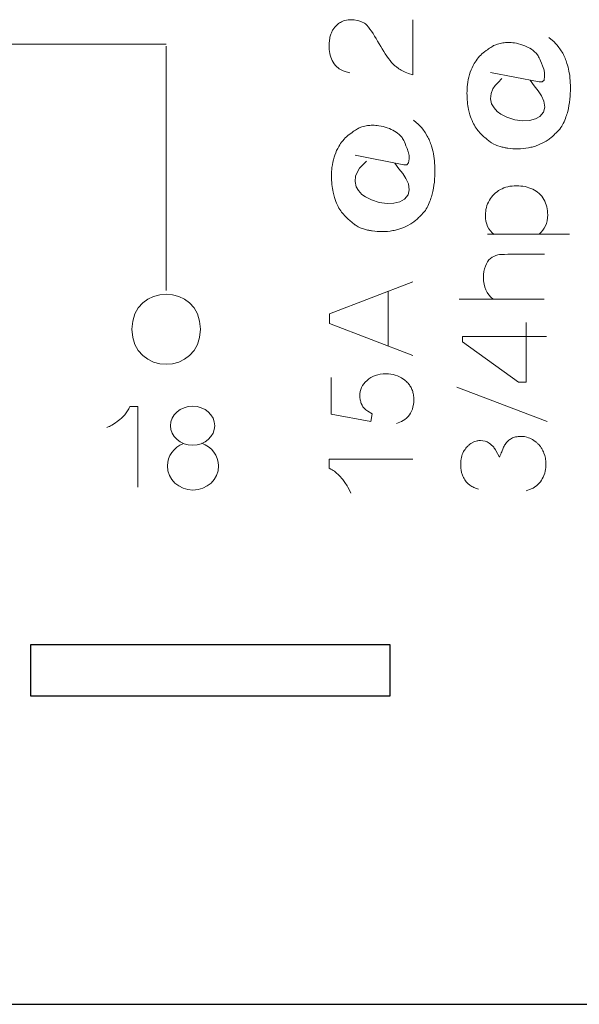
# Model space of a CAD drawing. Header units: millimetres. Extents: x 5 to 192, y 6 to 95.
# Tile 28 of 59: x 69 to 78, y 21 to 37. Entities that reach past the tile are written whole.
import ezdxf

# ---------------------------------------------------------------- set-up
doc = ezdxf.new("R2010")
doc.units = ezdxf.units.MM
doc.header["$MEASUREMENT"] = 0
doc.layers.add('Vrstva 1', color=7, linetype='Continuous')

msp = doc.modelspace()

# ---------------------------------------------------------------- linework, layer by layer
at = {"layer": 'Vrstva 1', "color": 250, "lineweight": 5}
msp.add_ellipse((71.907, 30.583), major_axis=(0.364, 0), ratio=0.884679, dxfattribs=at)
for points, knots in [([(74.496, 36.398), (74.496, 36.398), (74.433, 36.415), (74.433, 36.415), (74.433, 36.415), (74.433, 36.415), (74.387, 36.431), (74.387, 36.431), (74.387, 36.431), (74.387, 36.431), (74.365, 36.441), (74.365, 36.441), (74.365, 36.441), (74.365, 36.441), (74.343, 36.452), (74.343, 36.452), (74.343, 36.452), (74.343, 36.452), (74.322, 36.465), (74.322, 36.465), (74.322, 36.465), (74.322, 36.465), (74.302, 36.479), (74.302, 36.479), (74.302, 36.479), (74.302, 36.479), (74.281, 36.496), (74.281, 36.496), (74.281, 36.496), (74.281, 36.496), (74.258, 36.52), (74.258, 36.52), (74.258, 36.52), (74.258, 36.52), (74.238, 36.545), (74.238, 36.545), (74.238, 36.545), (74.238, 36.545), (74.22, 36.572), (74.22, 36.572), (74.22, 36.572), (74.22, 36.572), (74.205, 36.599), (74.205, 36.599), (74.205, 36.599), (74.205, 36.599), (74.192, 36.628), (74.192, 36.628), (74.192, 36.628), (74.192, 36.628), (74.181, 36.657), (74.181, 36.657), (74.181, 36.657), (74.181, 36.657), (74.172, 36.687), (74.172, 36.687), (74.172, 36.687), (74.172, 36.687), (74.165, 36.718), (74.165, 36.718), (74.165, 36.718), (74.165, 36.718), (74.16, 36.749), (74.16, 36.749), (74.16, 36.749), (74.16, 36.749), (74.156, 36.78), (74.156, 36.78), (74.156, 36.78), (74.156, 36.78), (74.154, 36.811), (74.154, 36.811), (74.154, 36.811), (74.154, 36.811), (74.154, 36.873), (74.154, 36.873), (74.154, 36.873), (74.154, 36.873), (74.159, 36.934), (74.159, 36.934), (74.159, 36.934), (74.159, 36.934), (74.164, 36.965), (74.164, 36.965), (74.164, 36.965), (74.169, 36.988), (74.175, 37.011), (74.183, 37.034), (74.183, 37.034), (74.189, 37.05), (74.196, 37.067), (74.203, 37.083), (74.203, 37.083), (74.203, 37.083), (74.212, 37.1), (74.212, 37.1), (74.212, 37.1), (74.223, 37.116), (74.233, 37.131), (74.245, 37.146), (74.245, 37.146), (74.245, 37.146), (74.27, 37.173), (74.27, 37.173), (74.27, 37.173), (74.287, 37.189), (74.304, 37.205), (74.324, 37.218), (74.324, 37.218), (74.335, 37.225), (74.346, 37.231), (74.357, 37.237), (74.357, 37.237), (74.373, 37.244), (74.389, 37.251), (74.405, 37.257), (74.405, 37.257), (74.405, 37.257), (74.439, 37.265), (74.439, 37.265), (74.439, 37.265), (74.439, 37.265), (74.466, 37.269), (74.466, 37.269), (74.466, 37.269), (74.466, 37.269), (74.492, 37.272), (74.492, 37.272), (74.492, 37.272), (74.492, 37.272), (74.517, 37.272), (74.517, 37.272), (74.517, 37.272), (74.517, 37.272), (74.568, 37.269), (74.568, 37.269), (74.568, 37.269), (74.568, 37.269), (74.618, 37.26), (74.618, 37.26), (74.618, 37.26), (74.618, 37.26), (74.644, 37.254), (74.644, 37.254), (74.644, 37.254), (74.644, 37.254), (74.685, 37.239), (74.685, 37.239), (74.685, 37.239), (74.685, 37.239), (74.737, 37.214), (74.737, 37.214), (74.737, 37.214), (74.759, 37.202), (74.771, 37.188), (74.784, 37.174), (74.784, 37.174), (74.798, 37.158), (74.811, 37.142), (74.826, 37.119), (74.826, 37.119), (74.963, 36.925), (75.092, 36.64), (75.238, 36.515), (75.238, 36.515), (75.253, 36.502), (75.269, 36.49), (75.285, 36.478), (75.285, 36.478), (75.309, 36.46), (75.335, 36.445), (75.361, 36.43), (75.361, 36.43), (75.361, 36.43), (75.409, 36.407), (75.409, 36.407), (75.409, 36.407), (75.409, 36.407), (75.46, 36.387), (75.46, 36.387), (75.46, 36.387), (75.46, 36.387), (75.532, 36.365), (75.532, 36.365), (75.532, 36.365), (75.532, 36.365), (75.532, 37.272), (75.532, 37.272)], [0, 0, 0, 0, 0.021277, 0.021277, 0.021277, 0.021277, 0.042553, 0.042553, 0.042553, 0.042553, 0.06383, 0.06383, 0.06383, 0.06383, 0.085106, 0.085106, 0.085106, 0.085106, 0.106383, 0.106383, 0.106383, 0.106383, 0.12766, 0.12766, 0.12766, 0.12766, 0.148936, 0.148936, 0.148936, 0.148936, 0.170213, 0.170213, 0.170213, 0.170213, 0.191489, 0.191489, 0.191489, 0.191489, 0.212766, 0.212766, 0.212766, 0.212766, 0.234043, 0.234043, 0.234043, 0.234043, 0.255319, 0.255319, 0.255319, 0.255319, 0.276596, 0.276596, 0.276596, 0.276596, 0.297872, 0.297872, 0.297872, 0.297872, 0.319149, 0.319149, 0.319149, 0.319149, 0.340426, 0.340426, 0.340426, 0.340426, 0.361702, 0.361702, 0.361702, 0.361702, 0.382979, 0.382979, 0.382979, 0.382979, 0.404255, 0.404255, 0.404255, 0.404255, 0.425532, 0.425532, 0.425532, 0.425532, 0.446809, 0.446809, 0.446809, 0.446809, 0.468085, 0.468085, 0.468085, 0.468085, 0.489362, 0.489362, 0.489362, 0.489362, 0.510638, 0.510638, 0.510638, 0.510638, 0.531915, 0.531915, 0.531915, 0.531915, 0.553191, 0.553191, 0.553191, 0.553191, 0.574468, 0.574468, 0.574468, 0.574468, 0.595745, 0.595745, 0.595745, 0.595745, 0.617021, 0.617021, 0.617021, 0.617021, 0.638298, 0.638298, 0.638298, 0.638298, 0.659574, 0.659574, 0.659574, 0.659574, 0.680851, 0.680851, 0.680851, 0.680851, 0.702128, 0.702128, 0.702128, 0.702128, 0.723404, 0.723404, 0.723404, 0.723404, 0.744681, 0.744681, 0.744681, 0.744681, 0.765957, 0.765957, 0.765957, 0.765957, 0.787234, 0.787234, 0.787234, 0.787234, 0.808511, 0.808511, 0.808511, 0.808511, 0.829787, 0.829787, 0.829787, 0.829787, 0.851064, 0.851064, 0.851064, 0.851064, 0.87234, 0.87234, 0.87234, 0.87234, 0.893617, 0.893617, 0.893617, 0.893617, 0.914894, 0.914894, 0.914894, 0.914894, 0.93617, 0.93617, 0.93617, 0.93617, 0.957447, 0.957447, 0.957447, 0.957447, 0.978723, 0.978723, 0.978723, 0.978723, 1, 1, 1, 1]), ([(77.774, 36.979), (77.774, 36.979), (77.859, 36.906), (77.859, 36.906), (77.859, 36.906), (77.859, 36.906), (77.883, 36.882), (77.883, 36.882), (77.883, 36.882), (77.883, 36.882), (77.906, 36.857), (77.906, 36.857), (77.906, 36.857), (77.906, 36.857), (77.928, 36.831), (77.928, 36.831), (77.928, 36.831), (77.928, 36.831), (77.967, 36.776), (77.967, 36.776), (77.967, 36.776), (77.967, 36.776), (78.002, 36.719), (78.002, 36.719), (78.002, 36.719), (78.015, 36.693), (78.027, 36.667), (78.039, 36.64), (78.039, 36.64), (78.052, 36.612), (78.061, 36.582), (78.071, 36.553), (78.071, 36.553), (78.084, 36.511), (78.094, 36.468), (78.104, 36.425), (78.104, 36.425), (78.104, 36.425), (78.116, 36.351), (78.116, 36.351), (78.116, 36.351), (78.121, 36.298), (78.125, 36.245), (78.127, 36.192), (78.127, 36.192), (78.128, 36.132), (78.127, 36.073), (78.123, 36.012), (78.123, 36.012), (78.118, 35.944), (78.107, 35.875), (78.094, 35.807), (78.094, 35.807), (78.094, 35.807), (78.077, 35.74), (78.077, 35.74), (78.077, 35.74), (78.068, 35.709), (78.057, 35.678), (78.046, 35.647), (78.046, 35.647), (78.046, 35.647), (78.022, 35.588), (78.022, 35.588), (78.022, 35.588), (78.006, 35.554), (77.99, 35.527), (77.969, 35.495), (77.969, 35.495), (77.947, 35.459), (77.916, 35.436), (77.888, 35.405), (77.888, 35.405), (77.869, 35.384), (77.849, 35.364), (77.828, 35.345), (77.828, 35.345), (77.812, 35.331), (77.795, 35.317), (77.778, 35.304), (77.778, 35.304), (77.778, 35.304), (77.73, 35.272), (77.73, 35.272), (77.73, 35.272), (77.73, 35.272), (77.671, 35.241), (77.671, 35.241), (77.671, 35.241), (77.671, 35.241), (77.612, 35.214), (77.612, 35.214), (77.612, 35.214), (77.612, 35.214), (77.552, 35.191), (77.552, 35.191), (77.552, 35.191), (77.527, 35.183), (77.503, 35.175), (77.477, 35.17), (77.477, 35.17), (77.464, 35.166), (77.449, 35.163), (77.435, 35.161), (77.435, 35.161), (77.378, 35.15), (77.32, 35.145), (77.262, 35.144), (77.262, 35.144), (77.207, 35.144), (77.151, 35.147), (77.096, 35.155), (77.096, 35.155), (77.077, 35.159), (77.057, 35.162), (77.037, 35.166), (77.037, 35.166), (77.014, 35.171), (76.992, 35.177), (76.969, 35.183), (76.969, 35.183), (76.908, 35.202), (76.921, 35.195), (76.864, 35.224), (76.864, 35.224), (76.864, 35.224), (76.83, 35.244), (76.83, 35.244), (76.83, 35.244), (76.797, 35.263), (76.821, 35.249), (76.791, 35.272), (76.791, 35.272), (76.772, 35.286), (76.756, 35.301), (76.738, 35.316), (76.738, 35.316), (76.714, 35.336), (76.692, 35.351), (76.671, 35.374), (76.671, 35.374), (76.671, 35.374), (76.636, 35.41), (76.636, 35.41), (76.636, 35.41), (76.615, 35.437), (76.594, 35.456), (76.576, 35.486), (76.576, 35.486), (76.556, 35.519), (76.538, 35.546), (76.521, 35.581), (76.521, 35.581), (76.503, 35.621), (76.488, 35.663), (76.474, 35.704), (76.474, 35.704), (76.465, 35.734), (76.458, 35.764), (76.451, 35.794), (76.451, 35.794), (76.443, 35.835), (76.436, 35.877), (76.431, 35.918), (76.431, 35.918), (76.423, 36.013), (76.421, 36.109), (76.432, 36.203), (76.432, 36.203), (76.44, 36.259), (76.45, 36.315), (76.466, 36.369), (76.466, 36.369), (76.483, 36.42), (76.501, 36.469), (76.526, 36.516), (76.526, 36.516), (76.526, 36.516), (76.544, 36.549), (76.544, 36.549), (76.544, 36.549), (76.564, 36.582), (76.584, 36.613), (76.608, 36.642), (76.608, 36.642), (76.608, 36.642), (76.632, 36.669), (76.632, 36.669), (76.632, 36.669), (76.658, 36.696), (76.684, 36.72), (76.712, 36.742), (76.712, 36.742), (76.712, 36.742), (76.742, 36.763), (76.742, 36.763), (76.742, 36.763), (76.773, 36.783), (76.786, 36.802), (76.819, 36.817), (76.819, 36.817), (76.846, 36.83), (76.853, 36.844), (76.881, 36.854), (76.881, 36.854), (76.881, 36.854), (76.926, 36.871), (76.926, 36.871), (76.926, 36.871), (76.961, 36.88), (76.982, 36.886), (77.017, 36.891), (77.017, 36.891), (77.044, 36.894), (77.072, 36.896), (77.099, 36.896), (77.099, 36.896), (77.135, 36.896), (77.17, 36.893), (77.205, 36.889), (77.205, 36.889), (77.252, 36.883), (77.298, 36.87), (77.343, 36.855), (77.343, 36.855), (77.343, 36.855), (77.378, 36.841), (77.378, 36.841), (77.378, 36.841), (77.422, 36.821), (77.446, 36.808), (77.488, 36.785), (77.488, 36.785), (77.523, 36.758), (77.555, 36.731), (77.586, 36.694), (77.586, 36.694), (77.611, 36.652), (77.628, 36.623), (77.689, 36.458)], [0, 0, 0, 0, 0.016667, 0.016667, 0.016667, 0.016667, 0.033333, 0.033333, 0.033333, 0.033333, 0.05, 0.05, 0.05, 0.05, 0.066667, 0.066667, 0.066667, 0.066667, 0.083333, 0.083333, 0.083333, 0.083333, 0.1, 0.1, 0.1, 0.1, 0.116667, 0.116667, 0.116667, 0.116667, 0.133333, 0.133333, 0.133333, 0.133333, 0.15, 0.15, 0.15, 0.15, 0.166667, 0.166667, 0.166667, 0.166667, 0.183333, 0.183333, 0.183333, 0.183333, 0.2, 0.2, 0.2, 0.2, 0.216667, 0.216667, 0.216667, 0.216667, 0.233333, 0.233333, 0.233333, 0.233333, 0.25, 0.25, 0.25, 0.25, 0.266667, 0.266667, 0.266667, 0.266667, 0.283333, 0.283333, 0.283333, 0.283333, 0.3, 0.3, 0.3, 0.3, 0.316667, 0.316667, 0.316667, 0.316667, 0.333333, 0.333333, 0.333333, 0.333333, 0.35, 0.35, 0.35, 0.35, 0.366667, 0.366667, 0.366667, 0.366667, 0.383333, 0.383333, 0.383333, 0.383333, 0.4, 0.4, 0.4, 0.4, 0.416667, 0.416667, 0.416667, 0.416667, 0.433333, 0.433333, 0.433333, 0.433333, 0.45, 0.45, 0.45, 0.45, 0.466667, 0.466667, 0.466667, 0.466667, 0.483333, 0.483333, 0.483333, 0.483333, 0.5, 0.5, 0.5, 0.5, 0.516667, 0.516667, 0.516667, 0.516667, 0.533333, 0.533333, 0.533333, 0.533333, 0.55, 0.55, 0.55, 0.55, 0.566667, 0.566667, 0.566667, 0.566667, 0.583333, 0.583333, 0.583333, 0.583333, 0.6, 0.6, 0.6, 0.6, 0.616667, 0.616667, 0.616667, 0.616667, 0.633333, 0.633333, 0.633333, 0.633333, 0.65, 0.65, 0.65, 0.65, 0.666667, 0.666667, 0.666667, 0.666667, 0.683333, 0.683333, 0.683333, 0.683333, 0.7, 0.7, 0.7, 0.7, 0.716667, 0.716667, 0.716667, 0.716667, 0.733333, 0.733333, 0.733333, 0.733333, 0.75, 0.75, 0.75, 0.75, 0.766667, 0.766667, 0.766667, 0.766667, 0.783333, 0.783333, 0.783333, 0.783333, 0.8, 0.8, 0.8, 0.8, 0.816667, 0.816667, 0.816667, 0.816667, 0.833333, 0.833333, 0.833333, 0.833333, 0.85, 0.85, 0.85, 0.85, 0.866667, 0.866667, 0.866667, 0.866667, 0.883333, 0.883333, 0.883333, 0.883333, 0.9, 0.9, 0.9, 0.9, 0.916667, 0.916667, 0.916667, 0.916667, 0.933333, 0.933333, 0.933333, 0.933333, 0.95, 0.95, 0.95, 0.95, 0.966667, 0.966667, 0.966667, 0.966667, 0.983333, 0.983333, 0.983333, 0.983333, 1, 1, 1, 1]), ([(76.814, 36.403), (76.814, 36.403), (77.615, 36.246), (77.615, 36.246), (77.615, 36.246), (77.615, 36.246), (77.664, 36.246), (77.664, 36.246), (77.664, 36.246), (77.664, 36.246), (77.695, 36.278), (77.695, 36.278), (77.695, 36.278), (77.695, 36.278), (77.702, 36.342), (77.702, 36.342), (77.702, 36.342), (77.702, 36.342), (77.702, 36.4), (77.702, 36.4), (77.702, 36.4), (77.702, 36.4), (77.688, 36.464), (77.688, 36.464)], [0, 0, 0, 0, 0.166667, 0.166667, 0.166667, 0.166667, 0.333333, 0.333333, 0.333333, 0.333333, 0.5, 0.5, 0.5, 0.5, 0.666667, 0.666667, 0.666667, 0.666667, 0.833333, 0.833333, 0.833333, 0.833333, 1, 1, 1, 1]), ([(77, 36.303), (77, 36.303), (76.937, 36.238), (76.937, 36.238), (76.937, 36.238), (76.937, 36.238), (76.888, 36.188), (76.888, 36.188), (76.888, 36.188), (76.888, 36.188), (76.85, 36.131), (76.85, 36.131), (76.85, 36.131), (76.85, 36.131), (76.822, 36.056), (76.822, 36.056), (76.822, 36.056), (76.822, 36.056), (76.814, 35.97), (76.814, 35.97), (76.814, 35.97), (76.814, 35.97), (76.829, 35.884), (76.829, 35.884), (76.829, 35.884), (76.829, 35.884), (76.871, 35.823), (76.871, 35.823), (76.871, 35.823), (76.871, 35.823), (76.923, 35.759), (76.923, 35.759), (76.923, 35.759), (76.923, 35.759), (76.983, 35.716), (76.983, 35.716), (76.983, 35.716), (76.983, 35.716), (77.081, 35.666), (77.081, 35.666), (77.081, 35.666), (77.081, 35.666), (77.211, 35.623), (77.211, 35.623), (77.211, 35.623), (77.211, 35.623), (77.341, 35.608), (77.341, 35.608), (77.341, 35.608), (77.341, 35.608), (77.453, 35.612), (77.453, 35.612), (77.453, 35.612), (77.453, 35.612), (77.551, 35.637), (77.551, 35.637), (77.551, 35.637), (77.551, 35.637), (77.625, 35.676), (77.625, 35.676), (77.625, 35.676), (77.625, 35.676), (77.685, 35.748), (77.685, 35.748), (77.685, 35.748), (77.685, 35.748), (77.706, 35.834), (77.706, 35.834), (77.706, 35.834), (77.706, 35.834), (77.692, 35.931), (77.692, 35.931), (77.692, 35.931), (77.692, 35.931), (77.65, 36.02), (77.65, 36.02), (77.65, 36.02), (77.65, 36.02), (77.597, 36.102), (77.597, 36.102), (77.597, 36.102), (77.597, 36.102), (77.53, 36.181), (77.53, 36.181), (77.53, 36.181), (77.53, 36.181), (77.467, 36.274), (77.467, 36.274)], [0, 0, 0, 0, 0.045455, 0.045455, 0.045455, 0.045455, 0.090909, 0.090909, 0.090909, 0.090909, 0.136364, 0.136364, 0.136364, 0.136364, 0.181818, 0.181818, 0.181818, 0.181818, 0.227273, 0.227273, 0.227273, 0.227273, 0.272727, 0.272727, 0.272727, 0.272727, 0.318182, 0.318182, 0.318182, 0.318182, 0.363636, 0.363636, 0.363636, 0.363636, 0.409091, 0.409091, 0.409091, 0.409091, 0.454545, 0.454545, 0.454545, 0.454545, 0.5, 0.5, 0.5, 0.5, 0.545455, 0.545455, 0.545455, 0.545455, 0.590909, 0.590909, 0.590909, 0.590909, 0.636364, 0.636364, 0.636364, 0.636364, 0.681818, 0.681818, 0.681818, 0.681818, 0.727273, 0.727273, 0.727273, 0.727273, 0.772727, 0.772727, 0.772727, 0.772727, 0.818182, 0.818182, 0.818182, 0.818182, 0.863636, 0.863636, 0.863636, 0.863636, 0.909091, 0.909091, 0.909091, 0.909091, 0.954545, 0.954545, 0.954545, 0.954545, 1, 1, 1, 1]), ([(75.543, 35.616), (75.543, 35.616), (75.628, 35.543), (75.628, 35.543), (75.628, 35.543), (75.628, 35.543), (75.652, 35.519), (75.652, 35.519), (75.652, 35.519), (75.652, 35.519), (75.675, 35.494), (75.675, 35.494), (75.675, 35.494), (75.675, 35.494), (75.697, 35.468), (75.697, 35.468), (75.697, 35.468), (75.697, 35.468), (75.736, 35.413), (75.736, 35.413), (75.736, 35.413), (75.736, 35.413), (75.771, 35.355), (75.771, 35.355), (75.771, 35.355), (75.784, 35.33), (75.797, 35.304), (75.808, 35.277), (75.808, 35.277), (75.821, 35.249), (75.83, 35.219), (75.84, 35.19), (75.84, 35.19), (75.853, 35.147), (75.864, 35.105), (75.873, 35.062), (75.873, 35.062), (75.873, 35.062), (75.885, 34.987), (75.885, 34.987), (75.885, 34.987), (75.891, 34.935), (75.894, 34.882), (75.896, 34.829), (75.896, 34.829), (75.897, 34.769), (75.896, 34.709), (75.892, 34.649), (75.892, 34.649), (75.887, 34.58), (75.876, 34.512), (75.863, 34.444), (75.863, 34.444), (75.863, 34.444), (75.846, 34.376), (75.846, 34.376), (75.846, 34.376), (75.837, 34.345), (75.827, 34.315), (75.815, 34.284), (75.815, 34.284), (75.815, 34.284), (75.791, 34.225), (75.791, 34.225), (75.791, 34.225), (75.775, 34.19), (75.759, 34.163), (75.739, 34.131), (75.739, 34.131), (75.716, 34.096), (75.685, 34.073), (75.657, 34.041), (75.657, 34.041), (75.638, 34.021), (75.618, 34.001), (75.597, 33.982), (75.597, 33.982), (75.581, 33.968), (75.564, 33.954), (75.547, 33.941), (75.547, 33.941), (75.547, 33.941), (75.499, 33.909), (75.499, 33.909), (75.499, 33.909), (75.499, 33.909), (75.441, 33.877), (75.441, 33.877), (75.441, 33.877), (75.441, 33.877), (75.382, 33.851), (75.382, 33.851), (75.382, 33.851), (75.382, 33.851), (75.321, 33.828), (75.321, 33.828), (75.321, 33.828), (75.297, 33.82), (75.272, 33.812), (75.247, 33.806), (75.247, 33.806), (75.233, 33.803), (75.219, 33.8), (75.204, 33.797), (75.204, 33.797), (75.147, 33.786), (75.089, 33.782), (75.031, 33.781), (75.031, 33.781), (74.976, 33.781), (74.92, 33.784), (74.865, 33.792), (74.865, 33.792), (74.846, 33.795), (74.826, 33.799), (74.806, 33.803), (74.806, 33.803), (74.783, 33.807), (74.761, 33.814), (74.738, 33.82), (74.738, 33.82), (74.678, 33.839), (74.69, 33.832), (74.633, 33.861), (74.633, 33.861), (74.633, 33.861), (74.599, 33.881), (74.599, 33.881), (74.599, 33.881), (74.566, 33.9), (74.591, 33.886), (74.56, 33.908), (74.56, 33.908), (74.541, 33.922), (74.525, 33.938), (74.507, 33.953), (74.507, 33.953), (74.483, 33.973), (74.461, 33.988), (74.44, 34.011), (74.44, 34.011), (74.44, 34.011), (74.405, 34.047), (74.405, 34.047), (74.405, 34.047), (74.384, 34.074), (74.363, 34.093), (74.345, 34.122), (74.345, 34.122), (74.326, 34.156), (74.307, 34.183), (74.29, 34.218), (74.29, 34.218), (74.272, 34.258), (74.257, 34.299), (74.243, 34.341), (74.243, 34.341), (74.234, 34.371), (74.227, 34.401), (74.221, 34.431), (74.221, 34.431), (74.212, 34.472), (74.205, 34.513), (74.2, 34.555), (74.2, 34.555), (74.192, 34.65), (74.19, 34.745), (74.201, 34.84), (74.201, 34.84), (74.209, 34.896), (74.219, 34.951), (74.235, 35.005), (74.235, 35.005), (74.252, 35.056), (74.271, 35.106), (74.295, 35.153), (74.295, 35.153), (74.295, 35.153), (74.313, 35.186), (74.313, 35.186), (74.313, 35.186), (74.333, 35.219), (74.354, 35.25), (74.378, 35.279), (74.378, 35.279), (74.378, 35.279), (74.401, 35.306), (74.401, 35.306), (74.401, 35.306), (74.427, 35.332), (74.453, 35.357), (74.482, 35.379), (74.482, 35.379), (74.482, 35.379), (74.511, 35.4), (74.511, 35.4), (74.511, 35.4), (74.542, 35.42), (74.555, 35.439), (74.588, 35.454), (74.588, 35.454), (74.616, 35.466), (74.622, 35.481), (74.65, 35.49), (74.65, 35.49), (74.65, 35.49), (74.695, 35.508), (74.695, 35.508), (74.695, 35.508), (74.73, 35.516), (74.751, 35.523), (74.786, 35.528), (74.786, 35.528), (74.814, 35.53), (74.841, 35.533), (74.868, 35.533), (74.868, 35.533), (74.904, 35.532), (74.939, 35.53), (74.974, 35.526), (74.974, 35.526), (75.021, 35.52), (75.067, 35.507), (75.112, 35.492), (75.112, 35.492), (75.112, 35.492), (75.147, 35.478), (75.147, 35.478), (75.147, 35.478), (75.191, 35.458), (75.215, 35.445), (75.257, 35.422), (75.257, 35.422), (75.292, 35.394), (75.324, 35.368), (75.355, 35.33), (75.355, 35.33), (75.38, 35.289), (75.397, 35.26), (75.458, 35.095)], [0, 0, 0, 0, 0.016667, 0.016667, 0.016667, 0.016667, 0.033333, 0.033333, 0.033333, 0.033333, 0.05, 0.05, 0.05, 0.05, 0.066667, 0.066667, 0.066667, 0.066667, 0.083333, 0.083333, 0.083333, 0.083333, 0.1, 0.1, 0.1, 0.1, 0.116667, 0.116667, 0.116667, 0.116667, 0.133333, 0.133333, 0.133333, 0.133333, 0.15, 0.15, 0.15, 0.15, 0.166667, 0.166667, 0.166667, 0.166667, 0.183333, 0.183333, 0.183333, 0.183333, 0.2, 0.2, 0.2, 0.2, 0.216667, 0.216667, 0.216667, 0.216667, 0.233333, 0.233333, 0.233333, 0.233333, 0.25, 0.25, 0.25, 0.25, 0.266667, 0.266667, 0.266667, 0.266667, 0.283333, 0.283333, 0.283333, 0.283333, 0.3, 0.3, 0.3, 0.3, 0.316667, 0.316667, 0.316667, 0.316667, 0.333333, 0.333333, 0.333333, 0.333333, 0.35, 0.35, 0.35, 0.35, 0.366667, 0.366667, 0.366667, 0.366667, 0.383333, 0.383333, 0.383333, 0.383333, 0.4, 0.4, 0.4, 0.4, 0.416667, 0.416667, 0.416667, 0.416667, 0.433333, 0.433333, 0.433333, 0.433333, 0.45, 0.45, 0.45, 0.45, 0.466667, 0.466667, 0.466667, 0.466667, 0.483333, 0.483333, 0.483333, 0.483333, 0.5, 0.5, 0.5, 0.5, 0.516667, 0.516667, 0.516667, 0.516667, 0.533333, 0.533333, 0.533333, 0.533333, 0.55, 0.55, 0.55, 0.55, 0.566667, 0.566667, 0.566667, 0.566667, 0.583333, 0.583333, 0.583333, 0.583333, 0.6, 0.6, 0.6, 0.6, 0.616667, 0.616667, 0.616667, 0.616667, 0.633333, 0.633333, 0.633333, 0.633333, 0.65, 0.65, 0.65, 0.65, 0.666667, 0.666667, 0.666667, 0.666667, 0.683333, 0.683333, 0.683333, 0.683333, 0.7, 0.7, 0.7, 0.7, 0.716667, 0.716667, 0.716667, 0.716667, 0.733333, 0.733333, 0.733333, 0.733333, 0.75, 0.75, 0.75, 0.75, 0.766667, 0.766667, 0.766667, 0.766667, 0.783333, 0.783333, 0.783333, 0.783333, 0.8, 0.8, 0.8, 0.8, 0.816667, 0.816667, 0.816667, 0.816667, 0.833333, 0.833333, 0.833333, 0.833333, 0.85, 0.85, 0.85, 0.85, 0.866667, 0.866667, 0.866667, 0.866667, 0.883333, 0.883333, 0.883333, 0.883333, 0.9, 0.9, 0.9, 0.9, 0.916667, 0.916667, 0.916667, 0.916667, 0.933333, 0.933333, 0.933333, 0.933333, 0.95, 0.95, 0.95, 0.95, 0.966667, 0.966667, 0.966667, 0.966667, 0.983333, 0.983333, 0.983333, 0.983333, 1, 1, 1, 1]), ([(74.584, 35.04), (74.584, 35.04), (75.384, 34.882), (75.384, 34.882), (75.384, 34.882), (75.384, 34.882), (75.433, 34.882), (75.433, 34.882), (75.433, 34.882), (75.433, 34.882), (75.464, 34.915), (75.464, 34.915), (75.464, 34.915), (75.464, 34.915), (75.471, 34.979), (75.471, 34.979), (75.471, 34.979), (75.471, 34.979), (75.471, 35.036), (75.471, 35.036), (75.471, 35.036), (75.471, 35.036), (75.457, 35.101), (75.457, 35.101)], [0, 0, 0, 0, 0.166667, 0.166667, 0.166667, 0.166667, 0.333333, 0.333333, 0.333333, 0.333333, 0.5, 0.5, 0.5, 0.5, 0.666667, 0.666667, 0.666667, 0.666667, 0.833333, 0.833333, 0.833333, 0.833333, 1, 1, 1, 1]), ([(74.77, 34.94), (74.77, 34.94), (74.706, 34.875), (74.706, 34.875), (74.706, 34.875), (74.706, 34.875), (74.657, 34.825), (74.657, 34.825), (74.657, 34.825), (74.657, 34.825), (74.619, 34.768), (74.619, 34.768), (74.619, 34.768), (74.619, 34.768), (74.591, 34.693), (74.591, 34.693), (74.591, 34.693), (74.591, 34.693), (74.584, 34.607), (74.584, 34.607), (74.584, 34.607), (74.584, 34.607), (74.598, 34.521), (74.598, 34.521), (74.598, 34.521), (74.598, 34.521), (74.64, 34.46), (74.64, 34.46), (74.64, 34.46), (74.64, 34.46), (74.692, 34.395), (74.692, 34.395), (74.692, 34.395), (74.692, 34.395), (74.752, 34.352), (74.752, 34.352), (74.752, 34.352), (74.752, 34.352), (74.85, 34.302), (74.85, 34.302), (74.85, 34.302), (74.85, 34.302), (74.98, 34.259), (74.98, 34.259), (74.98, 34.259), (74.98, 34.259), (75.11, 34.245), (75.11, 34.245), (75.11, 34.245), (75.11, 34.245), (75.222, 34.249), (75.222, 34.249), (75.222, 34.249), (75.222, 34.249), (75.321, 34.274), (75.321, 34.274), (75.321, 34.274), (75.321, 34.274), (75.394, 34.313), (75.394, 34.313), (75.394, 34.313), (75.394, 34.313), (75.454, 34.385), (75.454, 34.385), (75.454, 34.385), (75.454, 34.385), (75.475, 34.471), (75.475, 34.471), (75.475, 34.471), (75.475, 34.471), (75.461, 34.567), (75.461, 34.567), (75.461, 34.567), (75.461, 34.567), (75.419, 34.657), (75.419, 34.657), (75.419, 34.657), (75.419, 34.657), (75.366, 34.739), (75.366, 34.739), (75.366, 34.739), (75.366, 34.739), (75.3, 34.818), (75.3, 34.818), (75.3, 34.818), (75.3, 34.818), (75.236, 34.911), (75.236, 34.911)], [0, 0, 0, 0, 0.045455, 0.045455, 0.045455, 0.045455, 0.090909, 0.090909, 0.090909, 0.090909, 0.136364, 0.136364, 0.136364, 0.136364, 0.181818, 0.181818, 0.181818, 0.181818, 0.227273, 0.227273, 0.227273, 0.227273, 0.272727, 0.272727, 0.272727, 0.272727, 0.318182, 0.318182, 0.318182, 0.318182, 0.363636, 0.363636, 0.363636, 0.363636, 0.409091, 0.409091, 0.409091, 0.409091, 0.454545, 0.454545, 0.454545, 0.454545, 0.5, 0.5, 0.5, 0.5, 0.545455, 0.545455, 0.545455, 0.545455, 0.590909, 0.590909, 0.590909, 0.590909, 0.636364, 0.636364, 0.636364, 0.636364, 0.681818, 0.681818, 0.681818, 0.681818, 0.727273, 0.727273, 0.727273, 0.727273, 0.772727, 0.772727, 0.772727, 0.772727, 0.818182, 0.818182, 0.818182, 0.818182, 0.863636, 0.863636, 0.863636, 0.863636, 0.909091, 0.909091, 0.909091, 0.909091, 0.954545, 0.954545, 0.954545, 0.954545, 1, 1, 1, 1]), ([(76.874, 33.732), (76.777, 33.804), (76.728, 33.909), (76.728, 34.049), (76.728, 34.049), (76.728, 34.139), (76.75, 34.222), (76.793, 34.297), (76.793, 34.297), (76.836, 34.373), (76.896, 34.432), (76.974, 34.473), (76.974, 34.473), (77.051, 34.515), (77.139, 34.536), (77.24, 34.536), (77.24, 34.536), (77.338, 34.536), (77.427, 34.517), (77.506, 34.479), (77.506, 34.479), (77.586, 34.441), (77.647, 34.385), (77.69, 34.31), (77.69, 34.31), (77.732, 34.234), (77.754, 34.15), (77.754, 34.057), (77.754, 34.057), (77.754, 33.989), (77.741, 33.928), (77.716, 33.875), (77.716, 33.875), (77.691, 33.822), (77.659, 33.778), (77.619, 33.745)], [0, 0, 0, 0, 0.111111, 0.111111, 0.111111, 0.111111, 0.222222, 0.222222, 0.222222, 0.222222, 0.333333, 0.333333, 0.333333, 0.333333, 0.444444, 0.444444, 0.444444, 0.444444, 0.555556, 0.555556, 0.555556, 0.555556, 0.666667, 0.666667, 0.666667, 0.666667, 0.777778, 0.777778, 0.777778, 0.777778, 0.888889, 0.888889, 0.888889, 0.888889, 1, 1, 1, 1]), ([(76.857, 32.669), (76.75, 32.751), (76.696, 32.87), (76.696, 33.025), (76.696, 33.025), (76.696, 33.093), (76.706, 33.154), (76.727, 33.211), (76.727, 33.211), (76.749, 33.268), (76.777, 33.31), (76.811, 33.338), (76.811, 33.338), (76.846, 33.366), (76.887, 33.385), (76.934, 33.397), (76.934, 33.397), (76.965, 33.404), (77.019, 33.407), (77.096, 33.407), (77.096, 33.407), (77.096, 33.407), (77.699, 33.407), (77.699, 33.407)], [0, 0, 0, 0, 0.166667, 0.166667, 0.166667, 0.166667, 0.333333, 0.333333, 0.333333, 0.333333, 0.5, 0.5, 0.5, 0.5, 0.666667, 0.666667, 0.666667, 0.666667, 0.833333, 0.833333, 0.833333, 0.833333, 1, 1, 1, 1]), ([(72.034, 32.173), (72.033, 31.403), (70.909, 31.403), (70.908, 32.173), (70.908, 32.173), (70.909, 32.942), (72.033, 32.942), (72.034, 32.173), (72.034, 32.173), (72.034, 32.173), (72.034, 32.173), (72.034, 32.173)], [0, 0, 0, 0, 0.333333, 0.333333, 0.333333, 0.333333, 0.666667, 0.666667, 0.666667, 0.666667, 1, 1, 1, 1]), ([(75.535, 31.739), (75.535, 31.739), (74.159, 32.265), (74.159, 32.265), (74.159, 32.265), (74.159, 32.265), (74.159, 32.426), (74.159, 32.426), (74.159, 32.426), (74.159, 32.426), (75.531, 32.956), (75.531, 32.956)], [0, 0, 0, 0, 0.333333, 0.333333, 0.333333, 0.333333, 0.666667, 0.666667, 0.666667, 0.666667, 1, 1, 1, 1]), ([(77.733, 32.053), (77.733, 32.053), (76.352, 32.053), (76.352, 32.053), (76.352, 32.053), (76.352, 32.053), (76.352, 31.964), (76.352, 31.964), (76.352, 31.964), (76.352, 31.964), (77.274, 31.3), (77.274, 31.3), (77.274, 31.3), (77.274, 31.3), (77.398, 31.3), (77.398, 31.3), (77.398, 31.3), (77.398, 31.3), (77.398, 32.282), (77.398, 32.282)], [0, 0, 0, 0, 0.2, 0.2, 0.2, 0.2, 0.4, 0.4, 0.4, 0.4, 0.6, 0.6, 0.6, 0.6, 0.8, 0.8, 0.8, 0.8, 1, 1, 1, 1]), ([(75.264, 30.622), (75.305, 30.632), (75.339, 30.648), (75.375, 30.668), (75.375, 30.668), (75.375, 30.668), (75.403, 30.688), (75.403, 30.688), (75.403, 30.688), (75.403, 30.688), (75.429, 30.71), (75.429, 30.71), (75.429, 30.71), (75.429, 30.71), (75.454, 30.735), (75.454, 30.735), (75.454, 30.735), (75.454, 30.735), (75.476, 30.763), (75.476, 30.763), (75.476, 30.763), (75.476, 30.763), (75.495, 30.792), (75.495, 30.792), (75.495, 30.792), (75.495, 30.792), (75.511, 30.823), (75.511, 30.823), (75.511, 30.823), (75.511, 30.823), (75.525, 30.856), (75.525, 30.856), (75.525, 30.856), (75.525, 30.856), (75.535, 30.892), (75.535, 30.892), (75.535, 30.892), (75.535, 30.892), (75.543, 30.931), (75.543, 30.931), (75.543, 30.931), (75.543, 30.931), (75.547, 30.972), (75.547, 30.972), (75.547, 30.972), (75.547, 30.972), (75.549, 31.016), (75.549, 31.016), (75.549, 31.016), (75.548, 31.042), (75.546, 31.068), (75.543, 31.094), (75.543, 31.094), (75.538, 31.118), (75.532, 31.141), (75.525, 31.164), (75.525, 31.164), (75.516, 31.186), (75.507, 31.206), (75.495, 31.227), (75.495, 31.227), (75.483, 31.247), (75.469, 31.265), (75.454, 31.283), (75.454, 31.283), (75.437, 31.301), (75.419, 31.318), (75.4, 31.334), (75.4, 31.334), (75.4, 31.334), (75.346, 31.371), (75.346, 31.371), (75.346, 31.371), (75.346, 31.371), (75.313, 31.389), (75.313, 31.389), (75.313, 31.389), (75.313, 31.389), (75.279, 31.404), (75.279, 31.404), (75.279, 31.404), (75.279, 31.404), (75.244, 31.416), (75.244, 31.416), (75.244, 31.416), (75.244, 31.416), (75.207, 31.426), (75.207, 31.426), (75.207, 31.426), (75.207, 31.426), (75.17, 31.433), (75.17, 31.433), (75.17, 31.433), (75.17, 31.433), (75.131, 31.437), (75.131, 31.437), (75.131, 31.437), (75.131, 31.437), (75.091, 31.439), (75.091, 31.439), (75.091, 31.439), (75.091, 31.439), (75.042, 31.437), (75.042, 31.437), (75.042, 31.437), (75.042, 31.437), (74.996, 31.432), (74.996, 31.432), (74.996, 31.432), (74.996, 31.432), (74.954, 31.423), (74.954, 31.423), (74.954, 31.423), (74.954, 31.423), (74.914, 31.411), (74.914, 31.411), (74.914, 31.411), (74.914, 31.411), (74.876, 31.396), (74.876, 31.396), (74.876, 31.396), (74.876, 31.396), (74.841, 31.377), (74.841, 31.377), (74.841, 31.377), (74.841, 31.377), (74.809, 31.355), (74.809, 31.355), (74.809, 31.355), (74.809, 31.355), (74.778, 31.33), (74.778, 31.33), (74.778, 31.33), (74.778, 31.33), (74.75, 31.302), (74.75, 31.302), (74.75, 31.302), (74.75, 31.302), (74.726, 31.273), (74.726, 31.273), (74.726, 31.273), (74.726, 31.273), (74.706, 31.243), (74.706, 31.243), (74.706, 31.243), (74.706, 31.243), (74.69, 31.211), (74.69, 31.211), (74.69, 31.211), (74.69, 31.211), (74.677, 31.178), (74.677, 31.178), (74.677, 31.178), (74.677, 31.178), (74.668, 31.144), (74.668, 31.144), (74.668, 31.144), (74.668, 31.144), (74.662, 31.107), (74.662, 31.107), (74.662, 31.107), (74.662, 31.107), (74.66, 31.068), (74.66, 31.068), (74.66, 31.068), (74.661, 31.048), (74.663, 31.029), (74.666, 31.009), (74.666, 31.009), (74.671, 30.989), (74.676, 30.97), (74.683, 30.95), (74.683, 30.95), (74.683, 30.95), (74.697, 30.922), (74.697, 30.922), (74.697, 30.922), (74.697, 30.922), (74.712, 30.894), (74.712, 30.894), (74.712, 30.894), (74.712, 30.894), (74.732, 30.87), (74.732, 30.87), (74.732, 30.87), (74.732, 30.87), (74.758, 30.847), (74.758, 30.847), (74.758, 30.847), (74.758, 30.847), (74.789, 30.823), (74.789, 30.823), (74.789, 30.823), (74.789, 30.823), (74.861, 30.778), (74.861, 30.778), (74.861, 30.778), (74.861, 30.778), (74.842, 30.653), (74.842, 30.653), (74.842, 30.653), (74.842, 30.653), (74.189, 30.771), (74.189, 30.771), (74.189, 30.771), (74.189, 30.771), (74.189, 31.376), (74.189, 31.376)], [0, 0, 0, 0, 0.019231, 0.019231, 0.019231, 0.019231, 0.038462, 0.038462, 0.038462, 0.038462, 0.057692, 0.057692, 0.057692, 0.057692, 0.076923, 0.076923, 0.076923, 0.076923, 0.096154, 0.096154, 0.096154, 0.096154, 0.115385, 0.115385, 0.115385, 0.115385, 0.134615, 0.134615, 0.134615, 0.134615, 0.153846, 0.153846, 0.153846, 0.153846, 0.173077, 0.173077, 0.173077, 0.173077, 0.192308, 0.192308, 0.192308, 0.192308, 0.211538, 0.211538, 0.211538, 0.211538, 0.230769, 0.230769, 0.230769, 0.230769, 0.25, 0.25, 0.25, 0.25, 0.269231, 0.269231, 0.269231, 0.269231, 0.288462, 0.288462, 0.288462, 0.288462, 0.307692, 0.307692, 0.307692, 0.307692, 0.326923, 0.326923, 0.326923, 0.326923, 0.346154, 0.346154, 0.346154, 0.346154, 0.365385, 0.365385, 0.365385, 0.365385, 0.384615, 0.384615, 0.384615, 0.384615, 0.403846, 0.403846, 0.403846, 0.403846, 0.423077, 0.423077, 0.423077, 0.423077, 0.442308, 0.442308, 0.442308, 0.442308, 0.461538, 0.461538, 0.461538, 0.461538, 0.480769, 0.480769, 0.480769, 0.480769, 0.5, 0.5, 0.5, 0.5, 0.519231, 0.519231, 0.519231, 0.519231, 0.538462, 0.538462, 0.538462, 0.538462, 0.557692, 0.557692, 0.557692, 0.557692, 0.576923, 0.576923, 0.576923, 0.576923, 0.596154, 0.596154, 0.596154, 0.596154, 0.615385, 0.615385, 0.615385, 0.615385, 0.634615, 0.634615, 0.634615, 0.634615, 0.653846, 0.653846, 0.653846, 0.653846, 0.673077, 0.673077, 0.673077, 0.673077, 0.692308, 0.692308, 0.692308, 0.692308, 0.711538, 0.711538, 0.711538, 0.711538, 0.730769, 0.730769, 0.730769, 0.730769, 0.75, 0.75, 0.75, 0.75, 0.769231, 0.769231, 0.769231, 0.769231, 0.788462, 0.788462, 0.788462, 0.788462, 0.807692, 0.807692, 0.807692, 0.807692, 0.826923, 0.826923, 0.826923, 0.826923, 0.846154, 0.846154, 0.846154, 0.846154, 0.865385, 0.865385, 0.865385, 0.865385, 0.884615, 0.884615, 0.884615, 0.884615, 0.903846, 0.903846, 0.903846, 0.903846, 0.923077, 0.923077, 0.923077, 0.923077, 0.942308, 0.942308, 0.942308, 0.942308, 0.961538, 0.961538, 0.961538, 0.961538, 0.980769, 0.980769, 0.980769, 0.980769, 1, 1, 1, 1]), ([(70.493, 30.552), (70.522, 30.565), (70.549, 30.579), (70.577, 30.594), (70.577, 30.594), (70.577, 30.594), (70.638, 30.633), (70.638, 30.633), (70.638, 30.633), (70.671, 30.657), (70.702, 30.681), (70.733, 30.707), (70.733, 30.707), (70.733, 30.707), (70.762, 30.736), (70.762, 30.736), (70.762, 30.736), (70.762, 30.736), (70.789, 30.765), (70.789, 30.765), (70.789, 30.765), (70.789, 30.765), (70.814, 30.796), (70.814, 30.796), (70.814, 30.796), (70.814, 30.796), (70.835, 30.828), (70.835, 30.828), (70.835, 30.828), (70.848, 30.851), (70.863, 30.874), (70.872, 30.898), (70.872, 30.898), (70.872, 30.898), (71.005, 30.898), (71.005, 30.898), (71.005, 30.898), (71.005, 30.898), (71.005, 29.568), (71.005, 29.568)], [0, 0, 0, 0, 0.1, 0.1, 0.1, 0.1, 0.2, 0.2, 0.2, 0.2, 0.3, 0.3, 0.3, 0.3, 0.4, 0.4, 0.4, 0.4, 0.5, 0.5, 0.5, 0.5, 0.6, 0.6, 0.6, 0.6, 0.7, 0.7, 0.7, 0.7, 0.8, 0.8, 0.8, 0.8, 0.9, 0.9, 0.9, 0.9, 1, 1, 1, 1]), ([(76.616, 29.536), (76.589, 29.546), (76.562, 29.556), (76.535, 29.567), (76.535, 29.567), (76.513, 29.578), (76.491, 29.589), (76.47, 29.603), (76.47, 29.603), (76.47, 29.603), (76.438, 29.629), (76.438, 29.629), (76.438, 29.629), (76.438, 29.629), (76.41, 29.66), (76.41, 29.66), (76.41, 29.66), (76.41, 29.66), (76.388, 29.692), (76.388, 29.692), (76.388, 29.692), (76.372, 29.717), (76.358, 29.743), (76.348, 29.771), (76.348, 29.771), (76.343, 29.789), (76.338, 29.807), (76.333, 29.824), (76.333, 29.824), (76.328, 29.847), (76.325, 29.87), (76.323, 29.893), (76.323, 29.893), (76.323, 29.893), (76.321, 29.931), (76.321, 29.931), (76.321, 29.931), (76.321, 29.957), (76.321, 29.982), (76.324, 30.007), (76.324, 30.007), (76.324, 30.007), (76.329, 30.038), (76.329, 30.038), (76.329, 30.038), (76.335, 30.07), (76.343, 30.1), (76.356, 30.13), (76.356, 30.13), (76.356, 30.13), (76.369, 30.156), (76.369, 30.156), (76.369, 30.156), (76.384, 30.182), (76.4, 30.206), (76.419, 30.228), (76.419, 30.228), (76.431, 30.241), (76.443, 30.252), (76.456, 30.264), (76.456, 30.264), (76.466, 30.272), (76.477, 30.281), (76.488, 30.289), (76.488, 30.289), (76.488, 30.289), (76.538, 30.317), (76.538, 30.317), (76.538, 30.317), (76.538, 30.317), (76.591, 30.334), (76.591, 30.334), (76.591, 30.334), (76.61, 30.337), (76.63, 30.339), (76.649, 30.339), (76.649, 30.339), (76.699, 30.339), (76.749, 30.325), (76.791, 30.297), (76.791, 30.297), (76.818, 30.277), (76.844, 30.254), (76.864, 30.227), (76.864, 30.227), (76.877, 30.209), (76.889, 30.192), (76.901, 30.173), (76.901, 30.173), (76.901, 30.173), (76.961, 30.067), (76.961, 30.067), (76.961, 30.067), (76.966, 30.084), (76.973, 30.099), (76.98, 30.115), (76.98, 30.115), (76.98, 30.115), (76.99, 30.137), (76.99, 30.137), (76.99, 30.137), (76.99, 30.137), (76.997, 30.155), (76.997, 30.155), (76.997, 30.155), (76.997, 30.155), (77.02, 30.215), (77.02, 30.215), (77.02, 30.215), (77.029, 30.236), (77.039, 30.256), (77.051, 30.275), (77.051, 30.275), (77.065, 30.297), (77.083, 30.316), (77.101, 30.333), (77.101, 30.333), (77.118, 30.349), (77.137, 30.361), (77.156, 30.372), (77.156, 30.372), (77.156, 30.372), (77.175, 30.381), (77.175, 30.381), (77.175, 30.381), (77.175, 30.381), (77.223, 30.398), (77.223, 30.398), (77.223, 30.398), (77.242, 30.401), (77.26, 30.404), (77.279, 30.406), (77.279, 30.406), (77.279, 30.406), (77.315, 30.407), (77.315, 30.407), (77.315, 30.407), (77.333, 30.406), (77.352, 30.405), (77.37, 30.403), (77.37, 30.403), (77.37, 30.403), (77.41, 30.395), (77.41, 30.395), (77.41, 30.395), (77.41, 30.395), (77.436, 30.386), (77.436, 30.386), (77.436, 30.386), (77.436, 30.386), (77.46, 30.377), (77.46, 30.377), (77.46, 30.377), (77.46, 30.377), (77.482, 30.367), (77.482, 30.367), (77.482, 30.367), (77.482, 30.367), (77.504, 30.355), (77.504, 30.355), (77.504, 30.355), (77.504, 30.355), (77.525, 30.342), (77.525, 30.342), (77.525, 30.342), (77.525, 30.342), (77.565, 30.311), (77.565, 30.311), (77.565, 30.311), (77.577, 30.302), (77.587, 30.292), (77.598, 30.281), (77.598, 30.281), (77.607, 30.271), (77.616, 30.261), (77.624, 30.251), (77.624, 30.251), (77.636, 30.237), (77.645, 30.222), (77.655, 30.208), (77.655, 30.208), (77.669, 30.183), (77.681, 30.159), (77.692, 30.132), (77.692, 30.132), (77.692, 30.132), (77.707, 30.09), (77.707, 30.09), (77.707, 30.09), (77.707, 30.09), (77.716, 30.046), (77.716, 30.046), (77.716, 30.046), (77.716, 30.046), (77.723, 29.984), (77.723, 29.984), (77.723, 29.984), (77.723, 29.984), (77.724, 29.954), (77.724, 29.954), (77.724, 29.954), (77.724, 29.954), (77.723, 29.923), (77.723, 29.923), (77.723, 29.923), (77.723, 29.923), (77.721, 29.893), (77.721, 29.893), (77.721, 29.893), (77.721, 29.893), (77.717, 29.862), (77.717, 29.862), (77.717, 29.862), (77.717, 29.862), (77.711, 29.832), (77.711, 29.832), (77.711, 29.832), (77.711, 29.832), (77.704, 29.8), (77.704, 29.8), (77.704, 29.8), (77.704, 29.8), (77.691, 29.762), (77.691, 29.762), (77.691, 29.762), (77.691, 29.762), (77.679, 29.734), (77.679, 29.734), (77.679, 29.734), (77.679, 29.734), (77.665, 29.709), (77.665, 29.709), (77.665, 29.709), (77.665, 29.709), (77.65, 29.684), (77.65, 29.684), (77.65, 29.684), (77.65, 29.684), (77.634, 29.661), (77.634, 29.661), (77.634, 29.661), (77.634, 29.661), (77.615, 29.639), (77.615, 29.639), (77.615, 29.639), (77.615, 29.639), (77.596, 29.619), (77.596, 29.619), (77.596, 29.619), (77.596, 29.619), (77.575, 29.599), (77.575, 29.599), (77.575, 29.599), (77.575, 29.599), (77.551, 29.58), (77.551, 29.58), (77.551, 29.58), (77.538, 29.572), (77.525, 29.563), (77.512, 29.555), (77.512, 29.555), (77.493, 29.546), (77.475, 29.537), (77.456, 29.53), (77.456, 29.53), (77.456, 29.53), (77.4, 29.511), (77.4, 29.511)], [0, 0, 0, 0, 0.014925, 0.014925, 0.014925, 0.014925, 0.029851, 0.029851, 0.029851, 0.029851, 0.044776, 0.044776, 0.044776, 0.044776, 0.059701, 0.059701, 0.059701, 0.059701, 0.074627, 0.074627, 0.074627, 0.074627, 0.089552, 0.089552, 0.089552, 0.089552, 0.104478, 0.104478, 0.104478, 0.104478, 0.119403, 0.119403, 0.119403, 0.119403, 0.134328, 0.134328, 0.134328, 0.134328, 0.149254, 0.149254, 0.149254, 0.149254, 0.164179, 0.164179, 0.164179, 0.164179, 0.179104, 0.179104, 0.179104, 0.179104, 0.19403, 0.19403, 0.19403, 0.19403, 0.208955, 0.208955, 0.208955, 0.208955, 0.223881, 0.223881, 0.223881, 0.223881, 0.238806, 0.238806, 0.238806, 0.238806, 0.253731, 0.253731, 0.253731, 0.253731, 0.268657, 0.268657, 0.268657, 0.268657, 0.283582, 0.283582, 0.283582, 0.283582, 0.298507, 0.298507, 0.298507, 0.298507, 0.313433, 0.313433, 0.313433, 0.313433, 0.328358, 0.328358, 0.328358, 0.328358, 0.343284, 0.343284, 0.343284, 0.343284, 0.358209, 0.358209, 0.358209, 0.358209, 0.373134, 0.373134, 0.373134, 0.373134, 0.38806, 0.38806, 0.38806, 0.38806, 0.402985, 0.402985, 0.402985, 0.402985, 0.41791, 0.41791, 0.41791, 0.41791, 0.432836, 0.432836, 0.432836, 0.432836, 0.447761, 0.447761, 0.447761, 0.447761, 0.462687, 0.462687, 0.462687, 0.462687, 0.477612, 0.477612, 0.477612, 0.477612, 0.492537, 0.492537, 0.492537, 0.492537, 0.507463, 0.507463, 0.507463, 0.507463, 0.522388, 0.522388, 0.522388, 0.522388, 0.537313, 0.537313, 0.537313, 0.537313, 0.552239, 0.552239, 0.552239, 0.552239, 0.567164, 0.567164, 0.567164, 0.567164, 0.58209, 0.58209, 0.58209, 0.58209, 0.597015, 0.597015, 0.597015, 0.597015, 0.61194, 0.61194, 0.61194, 0.61194, 0.626866, 0.626866, 0.626866, 0.626866, 0.641791, 0.641791, 0.641791, 0.641791, 0.656716, 0.656716, 0.656716, 0.656716, 0.671642, 0.671642, 0.671642, 0.671642, 0.686567, 0.686567, 0.686567, 0.686567, 0.701493, 0.701493, 0.701493, 0.701493, 0.716418, 0.716418, 0.716418, 0.716418, 0.731343, 0.731343, 0.731343, 0.731343, 0.746269, 0.746269, 0.746269, 0.746269, 0.761194, 0.761194, 0.761194, 0.761194, 0.776119, 0.776119, 0.776119, 0.776119, 0.791045, 0.791045, 0.791045, 0.791045, 0.80597, 0.80597, 0.80597, 0.80597, 0.820896, 0.820896, 0.820896, 0.820896, 0.835821, 0.835821, 0.835821, 0.835821, 0.850746, 0.850746, 0.850746, 0.850746, 0.865672, 0.865672, 0.865672, 0.865672, 0.880597, 0.880597, 0.880597, 0.880597, 0.895522, 0.895522, 0.895522, 0.895522, 0.910448, 0.910448, 0.910448, 0.910448, 0.925373, 0.925373, 0.925373, 0.925373, 0.940299, 0.940299, 0.940299, 0.940299, 0.955224, 0.955224, 0.955224, 0.955224, 0.970149, 0.970149, 0.970149, 0.970149, 0.985075, 0.985075, 0.985075, 0.985075, 1, 1, 1, 1]), ([(71.755, 30.289), (71.595, 30.228), (71.491, 30.082), (71.491, 29.92), (71.491, 29.92), (71.491, 29.7), (71.68, 29.522), (71.912, 29.522), (71.912, 29.522), (72.145, 29.522), (72.333, 29.7), (72.333, 29.92), (72.333, 29.92), (72.333, 30.087), (72.222, 30.236), (72.056, 30.294)], [0, 0, 0, 0, 0.25, 0.25, 0.25, 0.25, 0.5, 0.5, 0.5, 0.5, 0.75, 0.75, 0.75, 0.75, 1, 1, 1, 1]), ([(74.511, 29.471), (74.511, 29.471), (74.489, 29.521), (74.489, 29.521), (74.489, 29.521), (74.489, 29.521), (74.462, 29.573), (74.462, 29.573), (74.462, 29.573), (74.446, 29.599), (74.43, 29.624), (74.413, 29.649), (74.413, 29.649), (74.413, 29.649), (74.378, 29.697), (74.378, 29.697), (74.378, 29.697), (74.378, 29.697), (74.322, 29.763), (74.322, 29.763), (74.322, 29.763), (74.322, 29.763), (74.259, 29.819), (74.259, 29.819), (74.259, 29.819), (74.235, 29.836), (74.211, 29.852), (74.185, 29.866), (74.185, 29.866), (74.185, 29.866), (74.153, 29.883), (74.153, 29.883), (74.153, 29.883), (74.153, 29.883), (74.153, 30.033), (74.153, 30.033), (74.153, 30.033), (74.153, 30.033), (75.532, 30.033), (75.532, 30.033)], [0, 0, 0, 0, 0.1, 0.1, 0.1, 0.1, 0.2, 0.2, 0.2, 0.2, 0.3, 0.3, 0.3, 0.3, 0.4, 0.4, 0.4, 0.4, 0.5, 0.5, 0.5, 0.5, 0.6, 0.6, 0.6, 0.6, 0.7, 0.7, 0.7, 0.7, 0.8, 0.8, 0.8, 0.8, 0.9, 0.9, 0.9, 0.9, 1, 1, 1, 1])]:
    msp.add_open_spline(points, degree=3, knots=knots, dxfattribs=at)
for points in [[(71.471, 36.867), (71.471, 36.867), (67.55, 36.867), (67.55, 36.867)], [(71.471, 32.813), (71.471, 32.813), (71.471, 36.836), (71.471, 36.836)], [(78.115, 33.74), (78.115, 33.74), (76.76, 33.74), (76.76, 33.74)], [(75.124, 31.903), (75.124, 31.903), (75.124, 32.795), (75.124, 32.795)], [(77.696, 32.667), (77.696, 32.667), (76.295, 32.667), (76.295, 32.667)], [(77.746, 30.652), (77.746, 30.652), (76.259, 31.219), (76.259, 31.219)]]:
    msp.add_open_spline(points, degree=3, dxfattribs=at)
at = {"layer": 'Vrstva 1', "lineweight": 25}
for points in [[(75.159, 26.973), (75.159, 26.973), (69.236, 26.973), (69.236, 26.973)], [(69.236, 26.973), (69.236, 26.973), (69.236, 26.134), (69.236, 26.134)], [(75.159, 26.134), (75.159, 26.134), (75.159, 26.973), (75.159, 26.973)], [(69.236, 26.134), (69.236, 26.134), (75.159, 26.134), (75.159, 26.134)], [(67.326, 21.05), (67.326, 21.05), (89.339, 21.05), (89.339, 21.05)]]:
    msp.add_open_spline(points, degree=3, dxfattribs=at)

doc.saveas('drawing.dxf')
